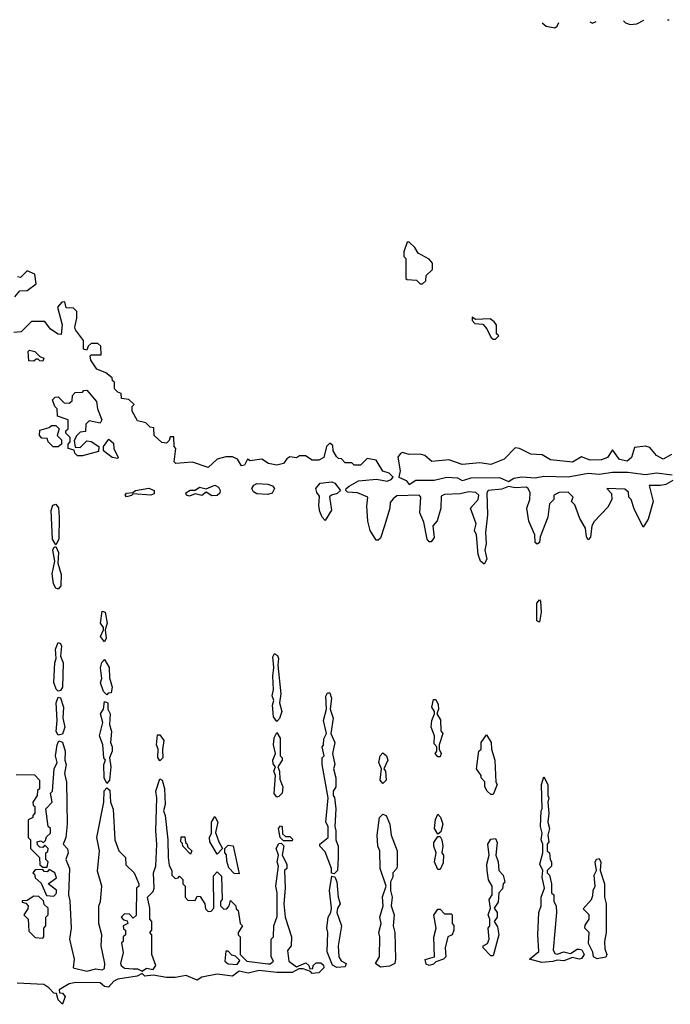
# Model space of a CAD drawing. Extents: x 2737958 to 2903317, y 894217 to 1030017.
# Tile 53 of 123: x 2784351 to 2787297, y 1025520 to 1029976. Entities that reach past the tile are written whole.
import ezdxf

# ---------------------------------------------------------------- set-up
doc = ezdxf.new("R2010")
doc.units = 0

msp = doc.modelspace()

# ---------------------------------------------------------------- linework, layer by layer
at = {"layer": '0CON05XD'}
for points in [[(2786716.8, 1029961.5), (2786735, 1029947.5), (2786775, 1029940), (2786785, 1029946.7), (2786792.4, 1029963.4)], [(2786933.1, 1029967), (2786945, 1029960.8), (2786961.1, 1029967.7)], [(2787084.8, 1029970.9), (2787095, 1029962.5), (2787115, 1029954.4), (2787145, 1029958), (2787177.2, 1029973.3)], [(2787285.3, 1029976), (2787290, 1029975), (2787291.4, 1029976.2)], [(2786175, 1028780), (2786190, 1028795), (2786191.7, 1028818.3), (2786220, 1028845), (2786220, 1028875), (2786205, 1028892.5), (2786155, 1028920), (2786140, 1028945), (2786115, 1028970), (2786105, 1028970), (2786090, 1028925), (2786090, 1028905), (2786100, 1028895), (2786100, 1028805), (2786105, 1028800), (2786147.5, 1028797.5), (2786165, 1028780), (2786175, 1028780)], [(2784328.3, 1028721.7), (2784351.7, 1028748.3), (2784385, 1028750), (2784425, 1028780), (2784420, 1028825), (2784385, 1028840), (2784355, 1028810), (2784341.7, 1028811.7)], [(2787308.8, 1027891.2), (2787276.9, 1027873.1), (2787252.7, 1027867.3), (2787201.7, 1027868.3), (2787220, 1027795), (2787197.5, 1027715), (2787175, 1027680), (2787133, 1027763), (2787120, 1027805), (2787110, 1027815), (2787108.3, 1027838.3), (2787091.7, 1027851.7), (2787010, 1027855), (2787031.7, 1027831.7), (2787032.5, 1027805), (2787015, 1027770), (2786952.5, 1027705), (2786942.5, 1027685), (2786936.2, 1027633.8), (2786925, 1027622.5), (2786917.5, 1027635), (2786912.5, 1027675), (2786888.3, 1027718.3), (2786865, 1027780), (2786850, 1027795), (2786857.5, 1027815), (2786851.7, 1027821.7), (2786835, 1027837.5), (2786793.6, 1027836.4), (2786770, 1027825), (2786770, 1027805), (2786750, 1027785), (2786742.5, 1027725), (2786707.5, 1027635), (2786705, 1027610), (2786695, 1027602.5), (2786685, 1027610), (2786683.3, 1027645), (2786657, 1027707), (2786647.5, 1027765), (2786661.2, 1027805), (2786663.3, 1027835), (2786653.3, 1027855), (2786645, 1027861.2), (2786595, 1027858), (2786565, 1027863.8), (2786535, 1027851.9), (2786472.5, 1027845), (2786466.7, 1027835), (2786470, 1027735), (2786460, 1027655), (2786463.3, 1027605), (2786456.7, 1027575), (2786466.7, 1027535), (2786455, 1027512.5), (2786437.5, 1027525), (2786427.5, 1027555), (2786420, 1027645), (2786410, 1027665), (2786417.5, 1027695), (2786392.5, 1027765), (2786427.5, 1027805), (2786430, 1027825), (2786416.4, 1027836.4), (2786385, 1027840), (2786345, 1027830), (2786275, 1027827.5), (2786260, 1027820), (2786257.5, 1027765), (2786241.7, 1027708.3), (2786222.5, 1027685), (2786227.7, 1027632.3), (2786215, 1027612.5), (2786205, 1027612.5), (2786196.2, 1027625), (2786181.7, 1027701.7), (2786162.5, 1027745), (2786167.5, 1027815), (2786160, 1027825), (2786058.3, 1027821.7), (2786041.7, 1027808.3), (2786028.3, 1027791.7), (2786027.5, 1027765), (2786002.5, 1027685), (2785985, 1027630), (2785975, 1027620), (2785965, 1027620), (2785937.5, 1027665), (2785927, 1027707), (2785922.5, 1027775), (2785927.5, 1027815), (2785880, 1027835), (2785835, 1027837.5), (2785827.5, 1027845), (2785830, 1027855), (2785842.5, 1027865), (2785885, 1027889.4), (2785966, 1027896), (2786015, 1027888), (2786033.3, 1027895), (2786042.5, 1027905), (2786023.6, 1027923.6), (2785995, 1027932.5), (2785965, 1027982.5), (2785925, 1027990), (2785895, 1027960), (2785865, 1027960), (2785855, 1027970), (2785825, 1027970), (2785808.3, 1027988.3), (2785795, 1027990), (2785785, 1028000), (2785770, 1028025), (2785768.3, 1028048.3), (2785755, 1028060), (2785740, 1028045), (2785727.5, 1027995), (2785705, 1027982.5), (2785675, 1027983.3), (2785645, 1028002.5), (2785618.3, 1028001.7), (2785605, 1027992.5), (2785575, 1027997.5), (2785560.7, 1027989.3), (2785545, 1027967.5), (2785515, 1027960), (2785478.3, 1027968.3), (2785447.5, 1027987.5), (2785395, 1027980), (2785382.5, 1027987.5), (2785369.3, 1027960.7), (2785355, 1027957.5), (2785336.7, 1027986.7), (2785315, 1027997.5), (2785285, 1027997.5), (2785245, 1027987.5), (2785205, 1027950), (2785133, 1027973), (2785058.3, 1027968.3), (2785050, 1027975), (2785057.5, 1028035), (2785050, 1028045), (2785048.3, 1028088.3), (2785031.7, 1028088.3), (2785028.3, 1028071.7), (2785015, 1028060), (2784995, 1028062.5), (2784960, 1028095), (2784958.3, 1028128.3), (2784941.7, 1028131.7), (2784921.7, 1028151.7), (2784885, 1028160), (2784860, 1028205), (2784860, 1028225), (2784870, 1028235), (2784845, 1028257.5), (2784811.7, 1028261.7), (2784810, 1028285), (2784795, 1028290), (2784780, 1028305), (2784780, 1028335), (2784771.7, 1028341.7), (2784770, 1028355), (2784741.7, 1028378.3), (2784700, 1028395), (2784673.3, 1028435), (2784670, 1028455), (2784675, 1028460), (2784720, 1028460), (2784718.3, 1028498.3), (2784705, 1028510), (2784675, 1028510), (2784661.7, 1028498.3), (2784655, 1028480), (2784640, 1028485), (2784640, 1028525), (2784603, 1028573), (2784600, 1028585), (2784610, 1028625), (2784610, 1028655), (2784595, 1028670), (2784561.7, 1028671.7), (2784555, 1028700), (2784541.7, 1028698.3), (2784522.5, 1028675), (2784542.5, 1028595), (2784538.3, 1028551.7), (2784525, 1028552.5), (2784490, 1028575), (2784465, 1028610), (2784405, 1028610), (2784357, 1028563), (2784325, 1028560)], [(2786505, 1028530), (2786520, 1028545), (2786510, 1028555), (2786510, 1028595), (2786499.3, 1028609.3), (2786481.7, 1028621.7), (2786415, 1028620), (2786400, 1028630), (2786400, 1028615), (2786411.7, 1028601.7), (2786448.3, 1028598.3), (2786467, 1028577), (2786485, 1028540), (2786495, 1028530), (2786505, 1028530)], [(2784455, 1028430), (2784441.7, 1028431.7), (2784435, 1028440), (2784425, 1028440), (2784415, 1028430), (2784391.7, 1028431.7), (2784390, 1028475), (2784395, 1028480), (2784420, 1028475), (2784441.7, 1028451.7), (2784460, 1028445), (2784455, 1028430)], [(2784635, 1028002.5), (2784613, 1028003), (2784600, 1028015), (2784598.3, 1028028.3), (2784570, 1028035), (2784570, 1028055), (2784580, 1028065), (2784580, 1028085), (2784560, 1028105), (2784560, 1028115), (2784570, 1028125), (2784570, 1028165), (2784521.7, 1028181.7), (2784520, 1028215), (2784510, 1028225), (2784500, 1028255), (2784511.7, 1028268.3), (2784525, 1028270), (2784551.7, 1028241.7), (2784575, 1028240), (2784588.3, 1028251.7), (2784590, 1028275), (2784601.7, 1028288.3), (2784635, 1028290), (2784641.7, 1028298.3), (2784655, 1028300), (2784698.3, 1028248.3), (2784703.3, 1028215), (2784722.5, 1028165), (2784715, 1028150), (2784665, 1028160), (2784650, 1028145), (2784648.3, 1028111.7), (2784625, 1028110), (2784610, 1028095), (2784598.3, 1028071.7), (2784601.7, 1028041.7), (2784625, 1028040), (2784655, 1028070), (2784675, 1028067.5), (2784710, 1028045), (2784708.3, 1028021.7), (2784635, 1028002.5)], [(2784525, 1028042.5), (2784503, 1028043), (2784480, 1028065), (2784475, 1028080), (2784451.7, 1028081.7), (2784440, 1028095), (2784441.7, 1028118.3), (2784485, 1028130), (2784495, 1028140), (2784515, 1028140), (2784530, 1028125), (2784520, 1028095), (2784540, 1028075), (2784540, 1028055), (2784525, 1028042.5)], [(2784795, 1027990), (2784770, 1027995), (2784730, 1028025), (2784730, 1028045), (2784755, 1028077.5), (2784775, 1028060), (2784777.5, 1028035), (2784797.5, 1027995), (2784795, 1027990)], [(2787302.3, 1028007.7), (2787265, 1027986.7), (2787235, 1028003.3), (2787205, 1028040), (2787185, 1028046.7), (2787135, 1028040), (2787121.2, 1027995), (2787101.2, 1027978.8), (2787067.5, 1027985), (2787035, 1028030), (2787012.5, 1027995), (2786986.4, 1027983.6), (2786935, 1027983.3), (2786895, 1027997.5), (2786855, 1027973.8), (2786755, 1027983.8), (2786716.4, 1028006.4), (2786665, 1028010), (2786615, 1028036.2), (2786595, 1028038.8), (2786545, 1027987.5), (2786485, 1027962.5), (2786435, 1027971.2), (2786355, 1027963.3), (2786293.9, 1027983.9), (2786217, 1027977), (2786185, 1028003.3), (2786165, 1028010), (2786115, 1028008.8), (2786085, 1028017.5), (2786075, 1028012.5), (2786063.8, 1027996.2), (2786073.8, 1027935), (2786067.5, 1027905), (2786100.6, 1027890.6), (2786115, 1027873.3), (2786145, 1027891.9), (2786227.3, 1027892.7), (2786285, 1027906), (2786333.2, 1027903.2), (2786355, 1027891.2), (2786367, 1027893), (2786395, 1027903.1), (2786524.5, 1027904.5), (2786565, 1027886.7), (2786588.9, 1027901.1), (2786625, 1027907.1), (2786685, 1027902.9), (2786725, 1027910), (2786835, 1027906.9), (2786925, 1027923.1), (2786975, 1027919.2), (2787035, 1027928.1), (2787105, 1027928.6), (2787185, 1027917.1), (2787235, 1027924.6), (2787305, 1027915.7)], [(2785120.3, 1027820.3), (2785106.7, 1027825), (2785103.8, 1027835), (2785123.2, 1027846.8), (2785145, 1027846.2), (2785165, 1027860), (2785195, 1027852.5), (2785235, 1027868.8), (2785250.9, 1027860.9), (2785259.4, 1027845), (2785257.4, 1027832.6), (2785245, 1027822.9), (2785221.1, 1027821.1), (2785195, 1027837.5), (2785175, 1027822.5), (2785145, 1027830), (2785120.3, 1027820.3)], [(2785475, 1027827.3), (2785425, 1027829.6), (2785409.1, 1027839.1), (2785402.2, 1027855), (2785410.6, 1027869.4), (2785425, 1027876.4), (2785475, 1027873.8), (2785495.9, 1027865.9), (2785504.4, 1027855), (2785495, 1027832.9), (2785475, 1027827.3)], [(2785735, 1027710), (2785720, 1027725), (2785710.7, 1027750.7), (2785706.1, 1027776.1), (2785709.3, 1027819.3), (2785695.8, 1027835.8), (2785691.4, 1027855), (2785712, 1027878), (2785765, 1027884.6), (2785778.7, 1027878.7), (2785803.3, 1027845), (2785788.6, 1027831.4), (2785762.5, 1027825), (2785753.9, 1027816.1), (2785763, 1027757), (2785735, 1027710)], [(2784835, 1027816.7), (2784828.8, 1027825), (2784835, 1027833.3), (2784863.8, 1027836.2), (2784875, 1027845.7), (2784935, 1027856.4), (2784959.2, 1027845), (2784959.2, 1027830.8), (2784945, 1027823.8), (2784865, 1027830), (2784857.7, 1027822.3), (2784835, 1027816.7)], [(2784515, 1027600), (2784500, 1027625), (2784493.3, 1027755), (2784501.3, 1027778.7), (2784515, 1027783.8), (2784526.8, 1027766.8), (2784529.5, 1027725), (2784527.8, 1027625), (2784515, 1027600)], [(2784525, 1027398.8), (2784515, 1027403.3), (2784503.3, 1027423.3), (2784498.3, 1027468.3), (2784510, 1027525), (2784501.4, 1027575), (2784505, 1027587.5), (2784515, 1027592.5), (2784526.7, 1027565), (2784523, 1027517), (2784538.9, 1027465), (2784536.6, 1027413.4), (2784525, 1027398.8)], [(2786705, 1027250), (2786692.5, 1027255), (2786692.5, 1027335), (2786705, 1027350), (2786710, 1027345), (2786712.5, 1027295), (2786705, 1027250)], [(2784735, 1027160), (2784716.7, 1027185), (2784730, 1027215), (2784730, 1027225), (2784716.7, 1027245), (2784725, 1027300), (2784737.5, 1027295), (2784746.7, 1027245), (2784737.5, 1027215), (2784743, 1027177), (2784735, 1027160)], [(2784525, 1026937.5), (2784516.1, 1026946.1), (2784505.9, 1026975.9), (2784510, 1027065), (2784516.7, 1027085), (2784513, 1027127), (2784525, 1027157.5), (2784535, 1027153.3), (2784540.3, 1027140.3), (2784536, 1027095), (2784547.1, 1027065), (2784544, 1026956), (2784535, 1026940), (2784525, 1026937.5)], [(2785515, 1026800), (2785500.7, 1026820.7), (2785496.4, 1026873.6), (2785502.5, 1026895), (2785493.6, 1026916.4), (2785500, 1026945), (2785496.7, 1027005), (2785502.5, 1027045), (2785497, 1027093), (2785505, 1027107.5), (2785518.3, 1027098.3), (2785522.5, 1027085), (2785520, 1027055), (2785533.3, 1026925), (2785527.5, 1026885), (2785537.5, 1026845), (2785527, 1026813), (2785515, 1026800)], [(2784745, 1026920), (2784730, 1026935), (2784716.2, 1026975), (2784722.5, 1026995), (2784717, 1027043), (2784723, 1027067), (2784735, 1027080), (2784756.7, 1027045), (2784758.3, 1026998.3), (2784770, 1026955), (2784765, 1026930), (2784751.7, 1026928.3), (2784745, 1026920)], [(2785775, 1026110), (2785763, 1026113), (2785762.5, 1026135), (2785735, 1026210), (2785710, 1026235), (2785710, 1026245), (2785747.5, 1026275), (2785747.5, 1026325), (2785737.5, 1026345), (2785747.5, 1026455), (2785720, 1026605), (2785720, 1026635), (2785730, 1026645), (2785720, 1026685), (2785727, 1026693), (2785728.3, 1026721.7), (2785740, 1026745), (2785726.7, 1026805), (2785740, 1026855), (2785737.5, 1026915), (2785745, 1026930), (2785755, 1026930), (2785762.5, 1026905), (2785757.5, 1026855), (2785770, 1026815), (2785760, 1026745), (2785777.5, 1026705), (2785767.5, 1026655), (2785777.5, 1026605), (2785772.5, 1026585), (2785782.5, 1026545), (2785782.5, 1026505), (2785770, 1026485), (2785770, 1026465), (2785776.4, 1026456.4), (2785783.3, 1026405), (2785777.5, 1026325), (2785783.3, 1026305), (2785782.5, 1026265), (2785793.3, 1026235), (2785793.8, 1026185), (2785790, 1026125), (2785775, 1026110)], [(2784525, 1026737.5), (2784516.7, 1026755), (2784521.2, 1026805), (2784516.2, 1026883.8), (2784525, 1026910), (2784535, 1026907.5), (2784549.2, 1026865), (2784546, 1026815), (2784555.7, 1026775), (2784545, 1026743.3), (2784525, 1026737.5)], [(2784745, 1026520), (2784733.3, 1026545), (2784732.5, 1026605), (2784740, 1026625), (2784732.5, 1026635), (2784727.5, 1026695), (2784712.5, 1026735), (2784727.5, 1026795), (2784717.5, 1026835), (2784730, 1026855), (2784735, 1026890), (2784750, 1026885), (2784750, 1026855), (2784760, 1026835), (2784757, 1026787), (2784766.7, 1026755), (2784762.5, 1026705), (2784770, 1026685), (2784770, 1026665), (2784757.5, 1026635), (2784763.3, 1026595), (2784757.5, 1026535), (2784745, 1026520)], [(2786255, 1026640), (2786245, 1026640), (2786232.5, 1026655), (2786240, 1026665), (2786240, 1026685), (2786228.3, 1026698.3), (2786230, 1026735), (2786213.8, 1026775), (2786216.7, 1026805), (2786230, 1026835), (2786230, 1026845), (2786216.7, 1026865), (2786225, 1026900), (2786235, 1026900), (2786246.4, 1026876.4), (2786247.5, 1026855), (2786240, 1026835), (2786257, 1026807), (2786258.3, 1026758.3), (2786267.5, 1026745), (2786250, 1026695), (2786250, 1026675), (2786260, 1026655), (2786255, 1026640)], [(2785515, 1026457.5), (2785503.6, 1026473.6), (2785510, 1026555), (2785502.5, 1026575), (2785510, 1026595), (2785498.3, 1026608.3), (2785496.7, 1026625), (2785510, 1026655), (2785500, 1026695), (2785503.6, 1026726.4), (2785515, 1026750), (2785530, 1026725), (2785530, 1026645), (2785540, 1026635), (2785540, 1026625), (2785520, 1026595), (2785527.5, 1026575), (2785528.3, 1026538.3), (2785542.5, 1026505), (2785540, 1026475), (2785525, 1026460), (2785515, 1026457.5)], [(2784335, 1026560), (2784418.3, 1026558.3), (2784440, 1026535), (2784440, 1026495), (2784431.7, 1026488.3), (2784430, 1026465), (2784410, 1026435), (2784411.7, 1026421.7), (2784420, 1026415), (2784420, 1026385), (2784410, 1026375), (2784410, 1026365), (2784390, 1026355), (2784390, 1026275), (2784400, 1026265), (2784400, 1026225), (2784440, 1026185), (2784441.7, 1026151.7), (2784455, 1026140), (2784475, 1026140), (2784480, 1026165), (2784470, 1026175), (2784470, 1026205), (2784478.3, 1026211.7), (2784480, 1026225), (2784465, 1026240), (2784455, 1026230), (2784441.7, 1026231.7), (2784431.7, 1026241.7), (2784430, 1026255), (2784445, 1026260), (2784458.3, 1026251.7), (2784468.3, 1026261.7), (2784471.7, 1026278.3), (2784490, 1026295), (2784490, 1026315), (2784480, 1026325), (2784470, 1026405), (2784497.5, 1026435), (2784490, 1026475), (2784500, 1026485), (2784507.5, 1026585), (2784520, 1026615), (2784513.8, 1026645), (2784520, 1026695), (2784528.3, 1026711.7), (2784545, 1026706.7), (2784557.5, 1026665), (2784555.8, 1026625), (2784561.4, 1026605), (2784554, 1026565), (2784562.9, 1026525), (2784565.7, 1026335), (2784560, 1026275), (2784547.5, 1026245), (2784566.7, 1026223.3), (2784570.6, 1026205), (2784560, 1026175), (2784576, 1026135), (2784572, 1026015), (2784578.3, 1025988.3), (2784584.2, 1025864.2), (2784576.2, 1025815), (2784597.1, 1025725), (2784593.8, 1025685), (2784655, 1025670), (2784695, 1025680), (2784725, 1025676.7), (2784735, 1025682.5), (2784736.2, 1025705), (2784720, 1025785), (2784722.5, 1025835), (2784710, 1025885), (2784710, 1025965), (2784717.5, 1025985), (2784722.5, 1026055), (2784702.5, 1026122.5), (2784712.5, 1026215), (2784700, 1026275), (2784732.5, 1026435), (2784733.6, 1026486.4), (2784745, 1026500), (2784758.8, 1026488.8), (2784762.5, 1026435), (2784773.6, 1026403.6), (2784782.5, 1026265), (2784800, 1026215), (2784830, 1026185), (2784831.7, 1026151.7), (2784870, 1026115), (2784890, 1026065), (2784890, 1026055), (2784880, 1026045), (2784878.3, 1025921.7), (2784865, 1025910), (2784848.3, 1025928.3), (2784825, 1025930), (2784810, 1025915), (2784821.7, 1025901.7), (2784838.3, 1025898.3), (2784840, 1025885), (2784820, 1025875), (2784821.7, 1025861.7), (2784830, 1025855), (2784830, 1025835), (2784820, 1025825), (2784820, 1025805), (2784812.5, 1025797.5), (2784820, 1025755), (2784807.5, 1025705), (2784810, 1025695), (2784825, 1025683.8), (2784865, 1025681.2), (2784885, 1025680), (2784905, 1025670), (2784925, 1025683.8), (2784955, 1025677.5), (2784966.7, 1025695), (2784950, 1025745), (2784950, 1025835), (2784940, 1025845), (2784950, 1025855), (2784950, 1025895), (2784940, 1025905), (2784940, 1025955), (2784930, 1026005), (2784955, 1026030), (2784960, 1026045), (2784957.5, 1026115), (2784967.5, 1026145), (2784972.5, 1026245), (2784966.7, 1026305), (2784972.5, 1026455), (2784966.7, 1026485), (2784985, 1026540), (2784996.7, 1026535), (2785006.1, 1026496.1), (2785010, 1026425), (2785002.5, 1026395), (2785010, 1026375), (2785022.5, 1026265), (2785023.3, 1026185), (2785028.3, 1026148.3), (2785040, 1026125), (2785040, 1026105), (2785055, 1026090), (2785068.3, 1026091.7), (2785075, 1026100), (2785090, 1026085), (2785090, 1026065), (2785100, 1026055), (2785100, 1026005), (2785111.7, 1025991.7), (2785145, 1025990), (2785155, 1026010), (2785168.3, 1026008.3), (2785190, 1025975), (2785191.7, 1025951.7), (2785205, 1025940), (2785218.3, 1025941.7), (2785230, 1025955), (2785228.3, 1026101.7), (2785245, 1026120), (2785265, 1026100), (2785267.5, 1025995), (2785260, 1025985), (2785260, 1025965), (2785275, 1025950), (2785288.3, 1025951.7), (2785300, 1025965), (2785305, 1025990), (2785330, 1025965), (2785331.7, 1025951.7), (2785340, 1025945), (2785350, 1025885), (2785360, 1025875), (2785340, 1025845), (2785340, 1025835), (2785350, 1025825), (2785350, 1025745), (2785380, 1025715), (2785475, 1025702.5), (2785485, 1025702.5), (2785500, 1025715), (2785490, 1025735), (2785490, 1025815), (2785500, 1025825), (2785502.5, 1025875), (2785517, 1025917), (2785516.7, 1026025), (2785511.2, 1026055), (2785522.5, 1026145), (2785516.7, 1026165), (2785522.5, 1026195), (2785512.5, 1026225), (2785525, 1026247.5), (2785535, 1026250), (2785547.5, 1026237.5), (2785540, 1026195), (2785560, 1026155), (2785560, 1026135), (2785550, 1026125), (2785553.3, 1026045), (2785547.5, 1025975), (2785552.5, 1025915), (2785582.5, 1025825), (2785580, 1025785), (2785563, 1025763), (2785570, 1025715), (2785605, 1025690), (2785647, 1025707), (2785660, 1025695), (2785665, 1025680), (2785678.3, 1025681.7), (2785680, 1025695), (2785693, 1025707), (2785715, 1025707.5), (2785727, 1025697), (2785727.5, 1025685), (2785705, 1025662.5), (2785675, 1025660), (2785668.3, 1025668.3), (2785635, 1025680), (2785615, 1025680), (2785585, 1025663.3), (2785515, 1025663.3), (2785435, 1025673.3), (2785385, 1025661.2), (2785345, 1025670), (2785315, 1025646.7), (2785245, 1025656.7), (2785175, 1025642.5), (2785155, 1025630), (2785105, 1025650), (2785055, 1025641.2), (2785015, 1025642), (2784955, 1025652.5), (2784917, 1025647), (2784905, 1025660), (2784883, 1025647), (2784795, 1025633.3), (2784777.5, 1025625), (2784753, 1025597), (2784735, 1025600), (2784715, 1025616.7), (2784605, 1025618), (2784575, 1025612.5), (2784530, 1025585), (2784531.7, 1025571.7), (2784545, 1025570), (2784557.5, 1025555), (2784545, 1025520), (2784525, 1025540), (2784518.3, 1025568.3), (2784505, 1025570), (2784482.5, 1025595), (2784459.5, 1025609.5), (2784340, 1025615)], [(2784985, 1026622.5), (2784977, 1026637), (2784977.5, 1026675), (2784970, 1026695), (2784975, 1026740), (2784985, 1026740), (2785003.6, 1026713.6), (2784997, 1026673), (2784998.8, 1026635), (2784985, 1026622.5)], [(2786495, 1026470), (2786485, 1026470), (2786467.5, 1026485), (2786457.5, 1026505), (2786457, 1026527), (2786440, 1026545), (2786440, 1026555), (2786420, 1026585), (2786430, 1026665), (2786440, 1026675), (2786440, 1026705), (2786465, 1026740), (2786486.7, 1026705), (2786487.5, 1026675), (2786502.5, 1026625), (2786507.5, 1026525), (2786512.5, 1026515), (2786495, 1026470)], [(2785995, 1026520), (2785983.3, 1026535), (2785990, 1026585), (2785976.7, 1026615), (2785983.3, 1026645), (2785995, 1026657.5), (2786012.5, 1026645), (2786017.5, 1026625), (2786000, 1026585), (2786007.5, 1026575), (2786010, 1026535), (2785995, 1026520)], [(2786715, 1025708.8), (2786660, 1025725), (2786701.7, 1025758.3), (2786697.5, 1025835), (2786702.5, 1025935), (2786712.5, 1025965), (2786712.5, 1026005), (2786727.5, 1026045), (2786717.5, 1026095), (2786720, 1026125), (2786706.7, 1026155), (2786720, 1026205), (2786720, 1026245), (2786712.5, 1026265), (2786717.5, 1026295), (2786710, 1026325), (2786712.5, 1026395), (2786717.5, 1026405), (2786713.3, 1026515), (2786725, 1026550), (2786742.5, 1026515), (2786742.5, 1026465), (2786747.5, 1026455), (2786742.5, 1026435), (2786746.7, 1026385), (2786742.5, 1026345), (2786750, 1026315), (2786742.5, 1026285), (2786747.5, 1026255), (2786740, 1026245), (2786740, 1026215), (2786750, 1026205), (2786752.5, 1026175), (2786760, 1026165), (2786760, 1026145), (2786740, 1026125), (2786740, 1026115), (2786750, 1026105), (2786760, 1026065), (2786760, 1026025), (2786770, 1026015), (2786770, 1025985), (2786780, 1025965), (2786782.5, 1025935), (2786767, 1025767), (2786775, 1025750), (2786785, 1025747.5), (2786815, 1025757.5), (2786845, 1025750), (2786875, 1025770), (2786885, 1025770), (2786896.4, 1025766.4), (2786907.5, 1025745), (2786895, 1025727.5), (2786885, 1025723.8), (2786855, 1025732.5), (2786815, 1025716.7), (2786785, 1025720), (2786765, 1025713.3), (2786715, 1025708.8)], [(2785245, 1026200), (2785212.5, 1026255), (2785210, 1026275), (2785220, 1026295), (2785220, 1026345), (2785235, 1026370), (2785247.5, 1026345), (2785238.3, 1026298.3), (2785252.5, 1026255), (2785270, 1026225), (2785245, 1026200)], [(2785985, 1025687.5), (2785962.5, 1025705), (2785980, 1025735), (2785982.5, 1025825), (2785977.5, 1025845), (2785987.5, 1025885), (2785982.5, 1025915), (2785997.5, 1025965), (2785993.9, 1026006.1), (2786010, 1026055), (2785983.3, 1026135), (2785982.5, 1026215), (2785972.5, 1026235), (2785970, 1026285), (2785980, 1026365), (2785995, 1026380), (2786010, 1026375), (2786027.5, 1026335), (2786032.5, 1026285), (2786060, 1026215), (2786060, 1026145), (2786057, 1026133), (2786040, 1026115), (2786040, 1026095), (2786030, 1026075), (2786030, 1026035), (2786037.5, 1026005), (2786032.5, 1025965), (2786047.5, 1025925), (2786042.5, 1025875), (2786050, 1025845), (2786052.5, 1025725), (2786050, 1025705), (2786025, 1025692.5), (2785985, 1025687.5)], [(2786245, 1026290), (2786230, 1026315), (2786233.6, 1026356.4), (2786245, 1026380), (2786257, 1026367), (2786266.7, 1026335), (2786258.8, 1026301.2), (2786245, 1026290)], [(2785585, 1026260), (2785545, 1026260), (2785530, 1026275), (2785522.5, 1026315), (2785531.7, 1026328.3), (2785540, 1026325), (2785541.7, 1026291.7), (2785555, 1026280), (2785575, 1026280), (2785587, 1026267), (2785585, 1026260)], [(2785125, 1026200), (2785090, 1026235), (2785088.3, 1026248.3), (2785080, 1026255), (2785081.7, 1026278.3), (2785098.3, 1026278.3), (2785101.7, 1026251.7), (2785108.3, 1026248.3), (2785111.7, 1026231.7), (2785130, 1026215), (2785125, 1026200)], [(2786255, 1026130), (2786245, 1026130), (2786230, 1026165), (2786237.5, 1026205), (2786226.7, 1026235), (2786227, 1026253), (2786245, 1026280), (2786255, 1026280), (2786262.5, 1026265), (2786266.7, 1026235), (2786262.5, 1026205), (2786270, 1026195), (2786269.3, 1026160.7), (2786255, 1026130)], [(2786495, 1025740), (2786485, 1025740), (2786450, 1025775), (2786450, 1025785), (2786470, 1025795), (2786477.5, 1025815), (2786472.5, 1025865), (2786480, 1025875), (2786480, 1025905), (2786472.5, 1025925), (2786482.5, 1025955), (2786477.5, 1025995), (2786490, 1026015), (2786490, 1026055), (2786473.6, 1026083.6), (2786467.5, 1026125), (2786466.7, 1026155), (2786477.5, 1026195), (2786471.2, 1026245), (2786485, 1026267.5), (2786505, 1026270), (2786513, 1026253), (2786507.5, 1026195), (2786517.5, 1026165), (2786520, 1026125), (2786540, 1026105), (2786547.5, 1026075), (2786540, 1026065), (2786537, 1026043), (2786520, 1026025), (2786517, 1025983), (2786500, 1025955), (2786512.5, 1025935), (2786512.5, 1025915), (2786500, 1025895), (2786515, 1025870), (2786521.2, 1025835), (2786495, 1025740)], [(2785345, 1026110), (2785321.7, 1026111.7), (2785298.3, 1026138.3), (2785288.3, 1026168.3), (2785287, 1026197), (2785280, 1026205), (2785280, 1026225), (2785295, 1026240), (2785317, 1026237), (2785345, 1026110)], [(2786966.4, 1025726.4), (2786950, 1025735), (2786946.4, 1025756.4), (2786927.5, 1025795), (2786930, 1025845), (2786910, 1025865), (2786911.7, 1025878.3), (2786930, 1025905), (2786930, 1025925), (2786902.5, 1025952.5), (2786940, 1025995), (2786947, 1026013), (2786947.5, 1026035), (2786957.5, 1026055), (2786952.5, 1026105), (2786962.5, 1026125), (2786957, 1026163), (2786963.6, 1026176.4), (2786975, 1026180), (2786983, 1026163), (2786980, 1026125), (2787000, 1026065), (2787000, 1026005), (2787007.5, 1025975), (2787006.7, 1025845), (2786998.8, 1025805), (2787000.7, 1025770.7), (2787010, 1025745), (2787005, 1025733.3), (2786966.4, 1025726.4)], [(2784505, 1026010), (2784517, 1026023), (2784517, 1026037), (2784480, 1026065), (2784517, 1026093), (2784510, 1026115), (2784485, 1026130), (2784475, 1026120), (2784461.7, 1026121.7), (2784455, 1026130), (2784421.7, 1026128.3), (2784410, 1026115), (2784418.3, 1026108.3), (2784421.7, 1026091.7), (2784448.3, 1026068.3), (2784471.7, 1026011.7), (2784505, 1026010)], [(2785787, 1025687), (2785767, 1025697), (2785743, 1025757), (2785746.7, 1025845), (2785742.5, 1025865), (2785747.5, 1025915), (2785760, 1025935), (2785762.5, 1025955), (2785753.3, 1026035), (2785765, 1026100), (2785777.5, 1026097.5), (2785787.5, 1026075), (2785793.3, 1026005), (2785802.5, 1025975), (2785790, 1025955), (2785787.5, 1025935), (2785807.5, 1025875), (2785793.3, 1025785), (2785796.7, 1025735), (2785807, 1025717), (2785830, 1025705), (2785825, 1025690), (2785787, 1025687)], [(2784455, 1025820), (2784460, 1025825), (2784460, 1025865), (2784470, 1025875), (2784470, 1025915), (2784480, 1025925), (2784480, 1025955), (2784461.7, 1025971.7), (2784458.3, 1025988.3), (2784438.3, 1026008.3), (2784415, 1026010), (2784385, 1025990), (2784361.7, 1025988.3), (2784361.7, 1025981.7), (2784378.3, 1025978.3), (2784390, 1025965), (2784388.3, 1025951.7), (2784370, 1025925), (2784390, 1025905), (2784391.7, 1025851.7), (2784421.7, 1025821.7), (2784455, 1025820)], [(2786205, 1025696.2), (2786191.2, 1025701.2), (2786187.5, 1025722.5), (2786230, 1025735), (2786226.4, 1025823.6), (2786237.5, 1025865), (2786227, 1025923), (2786245, 1025950), (2786255, 1025950), (2786275, 1025930), (2786305, 1025930), (2786310, 1025925), (2786310, 1025885), (2786316.4, 1025876.4), (2786317.5, 1025855), (2786310, 1025835), (2786290, 1025825), (2786277.5, 1025775), (2786280, 1025735), (2786270, 1025725), (2786235, 1025712.5), (2786225, 1025701.2), (2786205, 1025696.2)], [(2785335, 1025700), (2785348.3, 1025718.3), (2785328.3, 1025738.3), (2785311.7, 1025741.7), (2785295, 1025760), (2785285, 1025760), (2785280, 1025715), (2785295, 1025703.3), (2785335, 1025700)]]:
    msp.add_lwpolyline(points, dxfattribs=at)

doc.saveas('drawing.dxf')
